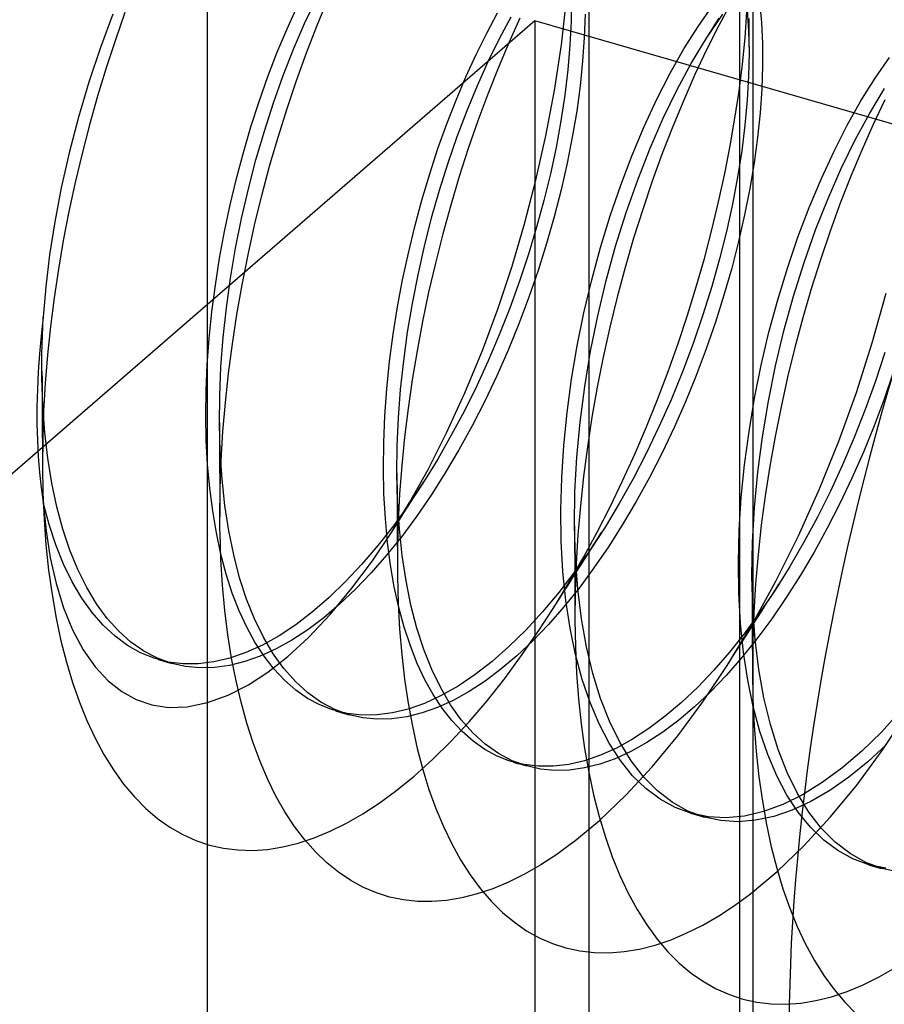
# Model space of a CAD drawing. Header units: millimetres. Extents: x -24 to 80, y -43 to 164.
# Tile 50 of 223: x 52.51 to 54.62, y -11.31 to -8.91. Entities that reach past the tile are written whole.
import ezdxf

# ---------------------------------------------------------------- set-up
doc = ezdxf.new("R2010")
doc.units = ezdxf.units.MM
doc.layers.add('MAIN-1', color=7, linetype='Continuous')
doc.layers.add('MAIN-2', color=7, linetype='Continuous')

msp = doc.modelspace()

# ---------------------------------------------------------------- linework, layer by layer
at = {"layer": 'MAIN-1'}
for p, q in [((53.8949, -30.0496), (53.8949, 114.1436)), ((52.5601, -9.7675), (52.5601, -9.765)), ((52.5602, -9.7701), (52.5601, -9.7675)), ((52.5602, -9.7726), (52.5602, -9.7701)), ((52.5602, -9.7752), (52.5602, -9.7726)), ((52.5602, -9.7777), (52.5602, -9.7752)), ((52.5603, -9.7802), (52.5602, -9.7777)), ((52.9942, -10.1256), (52.9942, -10.1191)), ((52.9943, -10.1321), (52.9942, -10.1256)), ((52.9943, -10.1386), (52.9943, -10.1321)), ((52.9944, -10.145), (52.9943, -10.1386)), ((52.9945, -10.1515), (52.9944, -10.145)), ((52.9947, -10.158), (52.9945, -10.1515)), ((54.2932, -10.4914), (54.2932, -10.4921)), ((54.2932, -10.4921), (54.2932, -10.4929)), ((54.2932, -10.4929), (54.2932, -10.4937)), ((54.2932, -10.4937), (54.2932, -10.4944)), ((54.2932, -10.4944), (54.2932, -10.4952)), ((54.2932, -10.4952), (54.2932, -10.496))]:
    msp.add_line(p, q, dxfattribs=at)
at = {"layer": 'MAIN-2'}
for p, q in [((54.2949, -29.7032), (54.2949, 114.49)), ((52.9639, -20.8319), (52.9639, -5.2435)), ((54.2629, -21.2069), (54.2629, -5.6185)), ((53.201, -8.9163), (53.2289, -8.8567)), ((53.2306, -8.9227), (53.2568, -8.8592)), ((53.8273, -8.9681), (53.8398, -8.8572)), ((53.852, -8.8539), (53.8513, -8.9106)), ((53.1581, -8.9288), (53.1833, -8.8732)), ((54.1607, -8.9233), (54.1959, -8.8731)), ((54.2416, -8.8646), (54.2111, -8.9214)), ((54.2806, -8.8829), (54.2839, -8.934)), ((54.3109, -8.8645), (54.3153, -8.9135)), ((52.7335, -8.8934), (52.7031, -8.9748)), ((52.7628, -8.8892), (52.7393, -8.9561)), ((53.6452, -8.9398), (53.6717, -8.8903)), ((53.6765, -8.9528), (53.7049, -8.8996)), ((53.726, -8.9029), (53.6989, -8.9629)), ((53.885, -8.8937), (53.8831, -8.95)), ((54.1814, -8.952), (54.2212, -8.8934)), ((54.202, -8.9195), (54.2124, -8.9033)), ((54.2752, -8.951), (54.2798, -8.8877)), ((54.2846, -8.9043), (54.2847, -8.9234)), ((53.7629, -8.9094), (51.0129, -11.2909)), ((53.1342, -8.9863), (53.1581, -8.9288)), ((53.1742, -8.9786), (53.201, -8.9163)), ((53.2054, -8.9879), (53.2306, -8.9227)), ((60.6911, -10.9094), (53.7629, -8.9094)), ((53.7629, -8.9094), (53.7629, -21.6399)), ((53.8513, -8.9106), (53.8483, -8.969)), ((54.1262, -8.9781), (54.1607, -8.9233)), ((54.2111, -8.9214), (54.1816, -8.9801)), ((54.1918, -8.9356), (54.202, -8.9195)), ((54.2847, -8.9234), (54.2848, -8.9426)), ((54.3153, -8.9135), (54.3177, -8.9651)), ((53.6194, -8.992), (53.6452, -8.9398)), ((53.649, -9.0088), (53.6765, -8.9528)), ((53.8831, -8.95), (53.8791, -9.0083)), ((54.1449, -9.0123), (54.1814, -8.952)), ((54.1813, -8.9519), (54.1918, -8.9356)), ((54.2687, -9.0155), (54.2752, -8.951)), ((54.2839, -8.934), (54.2851, -8.9876)), ((54.2848, -8.9426), (54.2849, -8.9616)), ((52.7031, -8.9748), (52.675, -9.0589)), ((52.7393, -8.9561), (52.717, -9.0242)), ((53.1489, -9.0432), (53.1742, -8.9786)), ((53.6989, -8.9629), (53.6728, -9.0247)), ((53.8104, -9.0793), (53.8273, -8.9681)), ((53.8483, -8.969), (53.8432, -9.029)), ((54.0926, -9.0372), (54.1262, -8.9781)), ((54.2849, -8.9616), (54.2851, -8.9809)), ((54.3177, -8.9651), (54.318, -9.0192)), ((53.1115, -9.0455), (53.1342, -8.9863)), ((53.1812, -9.0548), (53.2054, -8.9879)), ((53.5945, -9.0464), (53.6194, -8.992)), ((54.1816, -8.9801), (54.1531, -9.0406)), ((54.2851, -8.9876), (54.284, -9.0443)), ((54.5925, -9.0498), (54.6277, -8.9994)), ((52.717, -9.0242), (52.6959, -9.0932)), ((53.6225, -9.0674), (53.649, -9.0088)), ((53.6728, -9.0247), (53.6475, -9.0884)), ((53.8791, -9.0083), (53.8729, -9.0684)), ((54.1097, -9.0774), (54.1449, -9.0123)), ((54.2606, -9.0809), (54.2687, -9.0155)), ((54.318, -9.0192), (54.3161, -9.0756)), ((53.0901, -9.1061), (53.1115, -9.0455)), ((53.125, -9.1099), (53.1489, -9.0432)), ((53.5706, -9.1027), (53.5945, -9.0464)), ((53.8432, -9.029), (53.8358, -9.0906)), ((54.0603, -9.1003), (54.0926, -9.0372)), ((54.1531, -9.0406), (54.1256, -9.1029)), ((54.284, -9.0443), (54.2807, -9.1031)), ((54.5581, -9.1049), (54.5925, -9.0498)), ((52.675, -9.0589), (52.6493, -9.1448)), ((53.1581, -9.1232), (53.1812, -9.0548)), ((53.5972, -9.1284), (53.6225, -9.0674)), ((53.8729, -9.0684), (53.8646, -9.13)), ((54.3161, -9.0756), (54.312, -9.1339)), ((54.5793, -9.135), (54.6158, -9.0747)), ((52.6959, -9.0932), (52.6762, -9.1629)), ((53.6475, -9.0884), (53.6233, -9.1538)), ((53.7896, -9.1898), (53.8104, -9.0793)), ((53.8358, -9.0906), (53.8261, -9.1538)), ((54.0758, -9.1469), (54.1097, -9.0774)), ((54.2507, -9.1471), (54.2606, -9.0809)), ((53.07, -9.1678), (53.0901, -9.1061)), ((53.1028, -9.1784), (53.125, -9.1099)), ((53.1362, -9.193), (53.1581, -9.1232)), ((53.5479, -9.1609), (53.5706, -9.1027)), ((54.0293, -9.1671), (54.0603, -9.1003)), ((54.1256, -9.1029), (54.099, -9.167)), ((54.2807, -9.1031), (54.2751, -9.164)), ((54.5247, -9.1643), (54.5581, -9.1049)), ((54.6161, -9.1026), (54.5875, -9.1628)), ((52.6493, -9.1448), (52.6266, -9.2313)), ((53.5733, -9.1914), (53.5972, -9.1284)), ((53.8646, -9.13), (53.854, -9.193)), ((54.0437, -9.2204), (54.0758, -9.1469)), ((54.2392, -9.2143), (54.2507, -9.1471)), ((54.312, -9.1339), (54.3058, -9.194)), ((54.544, -9.2002), (54.5793, -9.135)), ((52.6762, -9.1629), (52.658, -9.2331)), ((53.0515, -9.2306), (53.07, -9.1678)), ((53.5263, -9.2211), (53.5479, -9.1609)), ((53.6233, -9.1538), (53.6, -9.2209)), ((53.8261, -9.1538), (53.8143, -9.2182)), ((53.9999, -9.2371), (54.0293, -9.1671)), ((54.099, -9.167), (54.0735, -9.2328)), ((54.2751, -9.164), (54.2672, -9.2268)), ((54.4923, -9.2276), (54.5247, -9.1643)), ((54.5875, -9.1628), (54.56, -9.2248)), ((53.0823, -9.2483), (53.1028, -9.1784)), ((53.1156, -9.264), (53.1362, -9.193)), ((53.5508, -9.2562), (53.5733, -9.1914)), ((53.7652, -9.2983), (53.7896, -9.1898)), ((53.854, -9.193), (53.8413, -9.257)), ((54.3058, -9.194), (54.2975, -9.2557)), ((53.8143, -9.2182), (53.8005, -9.2831)), ((54.2259, -9.2822), (54.2392, -9.2143)), ((54.51, -9.2697), (54.544, -9.2002)), ((52.6266, -9.2313), (52.6072, -9.3167)), ((52.658, -9.2331), (52.6412, -9.3036)), ((53.0345, -9.2941), (53.0515, -9.2306)), ((53.506, -9.2831), (53.5263, -9.2211)), ((53.6, -9.2209), (53.578, -9.2893)), ((53.9722, -9.31), (53.9999, -9.2371)), ((54.0135, -9.2972), (54.0437, -9.2204)), ((54.0735, -9.2328), (54.049, -9.3003)), ((54.2672, -9.2268), (54.257, -9.2912)), ((54.4614, -9.2945), (54.4923, -9.2276)), ((54.56, -9.2248), (54.5333, -9.2886)), ((53.0637, -9.3194), (53.0823, -9.2483)), ((53.0965, -9.3358), (53.1156, -9.264)), ((53.5299, -9.3227), (53.5508, -9.2562)), ((53.8413, -9.257), (53.8266, -9.3218)), ((54.2975, -9.2557), (54.287, -9.3187)), ((53.4871, -9.3466), (53.506, -9.2831)), ((53.578, -9.2893), (53.5573, -9.3588)), ((53.8005, -9.2831), (53.7847, -9.348)), ((54.2109, -9.3507), (54.2259, -9.2822)), ((54.257, -9.2912), (54.2445, -9.3568)), ((54.4778, -9.343), (54.51, -9.2697)), ((54.5333, -9.2886), (54.5076, -9.3546)), ((52.6412, -9.3036), (52.626, -9.3742)), ((53.0192, -9.3584), (53.0345, -9.2941)), ((53.7376, -9.4044), (53.7652, -9.2983)), ((53.9464, -9.3853), (53.9722, -9.31)), ((53.9854, -9.377), (54.0135, -9.2972)), ((54.049, -9.3003), (54.0256, -9.3693)), ((54.4319, -9.3645), (54.4614, -9.2945)), ((52.6072, -9.3167), (52.5913, -9.4001)), ((53.0471, -9.3914), (53.0637, -9.3194)), ((53.0789, -9.4081), (53.0965, -9.3358)), ((53.5106, -9.3904), (53.5299, -9.3227)), ((53.8266, -9.3218), (53.8098, -9.3872)), ((54.287, -9.3187), (54.2743, -9.3827)), ((53.0055, -9.4233), (53.0192, -9.3584)), ((53.4697, -9.4111), (53.4871, -9.3466)), ((53.5573, -9.3588), (53.5379, -9.4293)), ((53.7847, -9.348), (53.7669, -9.413)), ((54.1943, -9.4196), (54.2109, -9.3507)), ((54.2445, -9.3568), (54.23, -9.4231)), ((54.4474, -9.4196), (54.4778, -9.343)), ((54.5076, -9.3546), (54.4827, -9.4226)), ((52.626, -9.3742), (52.6123, -9.4449)), ((53.8098, -9.3872), (53.7911, -9.4528)), ((53.9227, -9.4626), (53.9464, -9.3853)), ((53.9596, -9.4591), (53.9854, -9.377)), ((54.0256, -9.3693), (54.0034, -9.4396)), ((54.2743, -9.3827), (54.2595, -9.4475)), ((54.4042, -9.4374), (54.4319, -9.3645)), ((52.5913, -9.4001), (52.5788, -9.4806)), ((53.0327, -9.464), (53.0471, -9.3914)), ((53.0629, -9.4806), (53.0789, -9.4081)), ((53.454, -9.476), (53.4697, -9.4111)), ((53.4932, -9.4592), (53.5106, -9.3904)), ((53.707, -9.5081), (53.7376, -9.4044)), ((52.9936, -9.4886), (53.0055, -9.4233)), ((53.5379, -9.4293), (53.5199, -9.5003)), ((53.7669, -9.413), (53.7471, -9.4785)), ((54.176, -9.4888), (54.1943, -9.4196)), ((54.23, -9.4231), (54.2133, -9.4899)), ((54.4192, -9.4992), (54.4474, -9.4196)), ((54.4827, -9.4226), (54.459, -9.4922)), ((52.6123, -9.4449), (52.6002, -9.5153)), ((53.4776, -9.5288), (53.4932, -9.4592)), ((53.7911, -9.4528), (53.7704, -9.5184)), ((53.9364, -9.5432), (53.9596, -9.4591)), ((54.0034, -9.4396), (53.9825, -9.5111)), ((54.2595, -9.4475), (54.2427, -9.5129)), ((54.3785, -9.5126), (54.4042, -9.4374)), ((52.5788, -9.4806), (52.5697, -9.5579)), ((53.0203, -9.5368), (53.0327, -9.464)), ((53.0485, -9.5531), (53.0629, -9.4806)), ((53.44, -9.5413), (53.454, -9.476)), ((53.7471, -9.4785), (53.7251, -9.5447)), ((53.9013, -9.5415), (53.9227, -9.4626)), ((52.9833, -9.554), (52.9936, -9.4886)), ((53.5199, -9.5003), (53.5034, -9.5716)), ((53.673, -9.6105), (53.707, -9.5081)), ((54.1562, -9.5582), (54.176, -9.4888)), ((54.2133, -9.4899), (54.1943, -9.5577)), ((54.3933, -9.5813), (54.4192, -9.4992)), ((54.459, -9.4922), (54.4367, -9.5628)), ((52.6002, -9.5153), (52.5898, -9.5854)), ((53.4639, -9.5988), (53.4776, -9.5288)), ((53.7704, -9.5184), (53.7479, -9.5837)), ((53.9825, -9.5111), (53.9631, -9.5835)), ((54.2427, -9.5129), (54.2239, -9.5786)), ((54.3549, -9.5899), (54.3785, -9.5126)), ((52.9749, -9.6194), (52.9833, -9.554)), ((53.0102, -9.6096), (53.0203, -9.5368)), ((53.0358, -9.6255), (53.0485, -9.5531)), ((53.4277, -9.6071), (53.44, -9.5413)), ((53.7251, -9.5447), (53.7012, -9.6106)), ((53.8823, -9.6216), (53.9013, -9.5415)), ((53.916, -9.6286), (53.9364, -9.5432)), ((52.5697, -9.5579), (52.5636, -9.6324)), ((53.5034, -9.5716), (53.4885, -9.643)), ((54.1348, -9.6274), (54.1562, -9.5582)), ((54.1943, -9.5577), (54.1727, -9.6267)), ((54.2239, -9.5786), (54.2031, -9.6442)), ((54.4367, -9.5628), (54.416, -9.6342)), ((54.5856, -9.695), (54.6199, -9.5735)), ((52.5898, -9.5854), (52.581, -9.6551)), ((53.4522, -9.669), (53.4639, -9.5988)), ((53.7479, -9.5837), (53.7235, -9.6485)), ((53.9631, -9.5835), (53.9452, -9.6565)), ((54.3337, -9.6688), (54.3549, -9.5899)), ((54.3701, -9.6653), (54.3933, -9.5813)), ((52.9683, -9.6841), (52.9749, -9.6194)), ((53.0024, -9.6819), (53.0102, -9.6096)), ((53.0247, -9.6976), (53.0358, -9.6255)), ((53.4171, -9.6735), (53.4277, -9.6071)), ((53.6346, -9.7134), (53.673, -9.6105)), ((53.7012, -9.6106), (53.6758, -9.6755)), ((53.8659, -9.7024), (53.8823, -9.6216)), ((54.1118, -9.6964), (54.1348, -9.6274)), ((54.1727, -9.6267), (54.1488, -9.6963)), ((52.5636, -9.6324), (52.5584, -9.6775)), ((52.5624, -9.6548), (52.5636, -9.6324)), ((53.4885, -9.643), (53.4751, -9.7142)), ((53.7235, -9.6485), (53.6973, -9.7126)), ((53.8985, -9.7149), (53.916, -9.6286)), ((54.2031, -9.6442), (54.1805, -9.7096)), ((54.416, -9.6342), (54.3967, -9.7062)), ((52.5615, -9.6771), (52.5624, -9.6548)), ((52.581, -9.6551), (52.5738, -9.7243)), ((53.4083, -9.7402), (53.4171, -9.6735)), ((53.4426, -9.7391), (53.4522, -9.669)), ((53.6758, -9.6755), (53.649, -9.7385)), ((53.9452, -9.6565), (53.929, -9.7298)), ((54.3149, -9.7489), (54.3337, -9.6688)), ((54.3497, -9.7508), (54.3701, -9.6653)), ((52.5584, -9.6775), (52.5542, -9.7219)), ((52.5603, -9.7213), (52.5608, -9.6993)), ((52.5608, -9.6993), (52.5615, -9.6771)), ((52.9635, -9.748), (52.9683, -9.6841)), ((52.9969, -9.7535), (53.0024, -9.6819)), ((53.0153, -9.7693), (53.0247, -9.6976)), ((54.0875, -9.7649), (54.1118, -9.6964)), ((54.1488, -9.6963), (54.1227, -9.7656)), ((54.5468, -9.8158), (54.5856, -9.695)), ((52.5542, -9.7219), (52.5511, -9.7655)), ((52.5601, -9.7432), (52.5603, -9.7213)), ((52.5738, -9.7243), (52.5683, -9.793)), ((53.4751, -9.7142), (53.4633, -9.785)), ((53.5921, -9.8164), (53.6346, -9.7134)), ((53.6973, -9.7126), (53.6696, -9.7755)), ((53.8523, -9.7835), (53.8659, -9.7024)), ((53.8841, -9.8016), (53.8985, -9.7149)), ((54.1805, -9.7096), (54.1562, -9.7744)), ((54.3967, -9.7062), (54.3791, -9.7784)), ((54.6163, -9.7184), (54.5933, -9.7884)), ((52.5601, -9.765), (52.5601, -9.7432)), ((52.9607, -9.8109), (52.9635, -9.748)), ((53.4013, -9.8068), (53.4083, -9.7402)), ((53.4351, -9.8088), (53.4426, -9.7391)), ((53.649, -9.7385), (53.6207, -9.8001)), ((53.929, -9.7298), (53.9145, -9.8031)), ((52.5511, -9.7655), (52.549, -9.8085)), ((52.5602, -9.765), (52.5604, -9.7841)), ((52.9938, -9.824), (52.9969, -9.7535)), ((53.0076, -9.8406), (53.0153, -9.7693)), ((54.0617, -9.8329), (54.0875, -9.7649)), ((54.1227, -9.7656), (54.0948, -9.8337)), ((54.2986, -9.8298), (54.3149, -9.7489)), ((54.3322, -9.8372), (54.3497, -9.7508)), ((54.6369, -9.7669), (54.6143, -9.8323)), ((52.5626, -9.8478), (52.5603, -9.7802)), ((52.5604, -9.7841), (52.5605, -9.8034)), ((52.5683, -9.793), (52.5643, -9.8611)), ((53.4633, -9.785), (53.4532, -9.8553)), ((53.6696, -9.7755), (53.6402, -9.8372)), ((53.8414, -9.8645), (53.8523, -9.7835)), ((54.1562, -9.7744), (54.13, -9.8384)), ((54.3791, -9.7784), (54.3631, -9.8508)), ((54.5933, -9.7884), (54.5684, -9.8576)), ((52.549, -9.8085), (52.548, -9.8508)), ((52.5605, -9.8034), (52.5606, -9.8224)), ((52.9599, -9.8725), (52.9607, -9.8109)), ((53.3965, -9.8727), (53.4013, -9.8068)), ((53.4299, -9.8778), (53.4351, -9.8088)), ((53.5473, -9.9145), (53.5921, -9.8164)), ((53.6207, -9.8001), (53.5906, -9.8606)), ((53.873, -9.888), (53.8841, -9.8016)), ((53.9145, -9.8031), (53.9017, -9.8762)), ((54.5038, -9.9345), (54.5468, -9.8158)), ((52.5606, -9.8224), (52.5607, -9.8415)), ((52.5607, -9.8415), (52.5608, -9.8605)), ((52.9931, -9.8932), (52.9938, -9.824)), ((53.0016, -9.9114), (53.0076, -9.8406)), ((53.6402, -9.8372), (53.6095, -9.8974)), ((54.0346, -9.9), (54.0617, -9.8329)), ((54.0948, -9.8337), (54.0654, -9.9)), ((54.13, -9.8384), (54.1022, -9.9014)), ((54.285, -9.911), (54.2986, -9.8298)), ((54.3176, -9.924), (54.3322, -9.8372)), ((54.6143, -9.8323), (54.59, -9.8973)), ((52.548, -9.8508), (52.548, -9.8923)), ((52.5608, -9.8605), (52.5609, -9.8796)), ((52.5643, -9.8611), (52.562, -9.9283)), ((52.5674, -9.9132), (52.5626, -9.8478)), ((53.4532, -9.8553), (53.4447, -9.9249)), ((53.5906, -9.8606), (53.5588, -9.9203)), ((53.8334, -9.9449), (53.8414, -9.8645)), ((54.3631, -9.8508), (54.3486, -9.9232)), ((54.5684, -9.8576), (54.5418, -9.9255)), ((52.548, -9.8923), (52.549, -9.9329)), ((52.5609, -9.8796), (52.561, -9.8989)), ((52.9611, -9.9329), (52.9599, -9.8725)), ((52.9931, -9.8902), (52.9932, -9.9092)), ((53.3938, -9.9376), (53.3965, -9.8727)), ((53.4269, -9.9458), (53.4299, -9.8778)), ((53.865, -9.9737), (53.873, -9.888)), ((53.9017, -9.8762), (53.8906, -9.9487)), ((52.561, -9.8989), (52.5611, -9.9182)), ((52.5748, -9.9764), (52.5674, -9.9132)), ((52.995, -9.9606), (52.9931, -9.8932)), ((52.9932, -9.9092), (52.9933, -9.9284)), ((52.9973, -9.9815), (53.0016, -9.9114)), ((53.5021, -10.0039), (53.5473, -9.9145)), ((53.6095, -9.8974), (53.5774, -9.9558)), ((54.0063, -9.9662), (54.0346, -9.9)), ((54.0654, -9.9), (54.0344, -9.9644)), ((54.1022, -9.9014), (54.0729, -9.9631)), ((54.2742, -9.992), (54.285, -9.911)), ((54.59, -9.8973), (54.5639, -9.9615)), ((52.549, -9.9329), (52.5511, -9.9723)), ((52.5611, -9.9182), (52.5612, -9.9373)), ((52.5612, -9.9373), (52.5613, -9.9564)), ((52.562, -9.9283), (52.5614, -9.9947)), ((52.9643, -9.9918), (52.9611, -9.9329)), ((52.9933, -9.9284), (52.9934, -9.9473)), ((53.3931, -10.0012), (53.3938, -9.9376)), ((53.4447, -9.9249), (53.4378, -9.9941)), ((53.5588, -9.9203), (53.5256, -9.9784)), ((54.3063, -10.0105), (54.3176, -9.924)), ((54.3486, -9.9232), (54.3358, -9.9956)), ((54.4567, -10.0511), (54.5038, -9.9345)), ((54.5418, -9.9255), (54.5134, -9.992)), ((52.5613, -9.9564), (52.5613, -9.9757)), ((52.9934, -9.9473), (52.9935, -9.9664)), ((52.9995, -10.0272), (52.995, -9.9606)), ((53.4262, -10.0125), (53.4269, -9.9458)), ((53.5774, -9.9558), (53.5441, -10.0122)), ((53.8283, -10.0244), (53.8334, -9.9449)), ((53.8906, -9.9487), (53.8812, -10.0207)), ((54.0729, -9.9631), (54.0421, -10.0232)), ((54.5639, -9.9615), (54.5361, -10.0246)), ((52.5511, -9.9723), (52.5542, -10.0107)), ((52.5613, -9.9757), (52.5614, -9.995)), ((52.5846, -10.0369), (52.5748, -9.9764)), ((52.9935, -9.9664), (52.9936, -9.9853)), ((52.9936, -9.9853), (52.9937, -10.0043)), ((52.9949, -10.0508), (52.9973, -9.9815)), ((53.5256, -9.9784), (53.4912, -10.0343)), ((53.8605, -10.0581), (53.865, -9.9737)), ((53.9767, -10.0311), (54.0063, -9.9662)), ((54.0344, -9.9644), (54.0021, -10.0266)), ((52.5542, -10.0107), (52.5584, -10.048)), ((52.5614, -9.9947), (52.5625, -10.0604)), ((52.9695, -10.0492), (52.9643, -9.9918)), ((52.9937, -10.0043), (52.9938, -10.0235)), ((53.3945, -10.0633), (53.3931, -10.0012)), ((53.4378, -9.9941), (53.4327, -10.0628)), ((53.4572, -10.0845), (53.5021, -10.0039)), ((53.5441, -10.0122), (53.5097, -10.0664)), ((54.2661, -10.0724), (54.2742, -9.992)), ((54.2981, -10.0963), (54.3063, -10.0105)), ((54.3358, -9.9956), (54.3246, -10.0677)), ((54.5134, -9.992), (54.4834, -10.0568)), ((52.9938, -10.0235), (52.9939, -10.0428)), ((53.0065, -10.0915), (52.9995, -10.0272)), ((53.4261, -10.0125), (53.4263, -10.0314)), ((53.4279, -10.0815), (53.4262, -10.0125)), ((53.4263, -10.0314), (53.4264, -10.0505)), ((53.4912, -10.0343), (53.4548, -10.089)), ((53.4814, -10.0495), (53.4916, -10.0337)), ((53.8262, -10.1023), (53.8283, -10.0244)), ((53.8812, -10.0207), (53.8736, -10.0922)), ((53.9462, -10.0946), (53.9767, -10.0311)), ((54.0021, -10.0266), (53.9686, -10.0865)), ((54.0421, -10.0232), (54.0099, -10.0816)), ((54.5361, -10.0246), (54.5068, -10.0864)), ((52.5584, -10.048), (52.5636, -10.0843)), ((52.5625, -10.0604), (52.5654, -10.1248)), ((52.5969, -10.0946), (52.5846, -10.0369)), ((52.9767, -10.1049), (52.9695, -10.0492)), ((52.9939, -10.0428), (52.994, -10.0617)), ((52.9942, -10.1191), (52.9949, -10.0508)), ((53.4264, -10.0505), (53.4265, -10.0693)), ((53.4712, -10.0655), (53.4814, -10.0495)), ((53.8593, -10.1407), (53.8605, -10.0581)), ((54.4054, -10.1653), (54.4567, -10.0511)), ((54.4834, -10.0568), (54.4519, -10.12)), ((52.5636, -10.0843), (52.5703, -10.1534)), ((52.5778, -10.1375), (52.5636, -10.0843)), ((52.994, -10.0617), (52.994, -10.0807)), ((52.994, -10.0807), (52.9941, -10.0998)), ((53.3979, -10.1235), (53.3945, -10.0633)), ((53.4265, -10.0693), (53.4266, -10.0883)), ((53.4322, -10.1485), (53.4279, -10.0815)), ((53.4327, -10.0628), (53.4293, -10.131)), ((53.4505, -10.098), (53.4609, -10.0817)), ((53.4609, -10.0817), (53.4712, -10.0655)), ((53.5097, -10.0664), (53.4742, -10.118)), ((54.0099, -10.0816), (53.9766, -10.138)), ((54.2611, -10.1517), (54.2661, -10.0724)), ((54.3246, -10.0677), (54.315, -10.1396)), ((52.6115, -10.1491), (52.5969, -10.0946)), ((52.9857, -10.1585), (52.9767, -10.1049)), ((52.9941, -10.0998), (52.9942, -10.1191)), ((53.016, -10.1531), (53.0065, -10.0915)), ((53.4129, -10.1576), (53.4572, -10.0845)), ((53.4548, -10.089), (53.4176, -10.1407)), ((53.4266, -10.0883), (53.4267, -10.1074)), ((53.4267, -10.1074), (53.4268, -10.1266)), ((53.4416, -10.112), (53.4505, -10.098)), ((53.8271, -10.1784), (53.8262, -10.1023)), ((53.8736, -10.0922), (53.8677, -10.163)), ((53.9147, -10.1564), (53.9462, -10.0946)), ((53.9686, -10.0865), (53.9339, -10.144)), ((54.2934, -10.1808), (54.2981, -10.0963)), ((54.5068, -10.0864), (54.476, -10.1466)), ((52.5654, -10.1248), (52.57, -10.1878)), ((53.4033, -10.1814), (53.3979, -10.1235)), ((53.4235, -10.1404), (53.4326, -10.1262)), ((53.4268, -10.1266), (53.4269, -10.1454)), ((53.4293, -10.131), (53.4275, -10.1983)), ((53.4326, -10.1262), (53.4416, -10.112)), ((53.4742, -10.118), (53.4379, -10.1669)), ((54.4519, -10.12), (54.4189, -10.1812)), ((52.5703, -10.1534), (52.5806, -10.2193)), ((52.5943, -10.1877), (52.5778, -10.1375)), ((52.6286, -10.2003), (52.6115, -10.1491)), ((53.028, -10.2119), (53.016, -10.1531)), ((53.4176, -10.1407), (53.3794, -10.1894)), ((53.4144, -10.1548), (53.4235, -10.1404)), ((53.4269, -10.1454), (53.427, -10.1643)), ((53.439, -10.2132), (53.4322, -10.1485)), ((53.8592, -10.1408), (53.8593, -10.1598)), ((53.8615, -10.2193), (53.8593, -10.1407)), ((53.8823, -10.2163), (53.9147, -10.1564)), ((53.9339, -10.144), (53.8982, -10.1989)), ((53.9766, -10.138), (53.9421, -10.1921)), ((54.259, -10.2295), (54.2611, -10.1517)), ((54.315, -10.1396), (54.3071, -10.2111)), ((54.476, -10.1466), (54.4439, -10.2051)), ((52.9967, -10.21), (52.9857, -10.1585)), ((52.9969, -10.2227), (52.9947, -10.158)), ((53.3668, -10.2261), (53.4129, -10.1576)), ((53.4379, -10.1669), (53.4008, -10.213)), ((53.427, -10.1643), (53.4271, -10.1833)), ((53.831, -10.2521), (53.8271, -10.1784)), ((53.8593, -10.1598), (53.8595, -10.1791)), ((53.8595, -10.1791), (53.8596, -10.1979)), ((53.8677, -10.163), (53.8635, -10.2331)), ((53.9052, -10.1891), (53.9154, -10.1732)), ((53.9154, -10.1732), (53.9254, -10.1574)), ((54.3505, -10.2757), (54.4054, -10.1653)), ((52.57, -10.1878), (52.5765, -10.2492)), ((52.6132, -10.2345), (52.5943, -10.1877)), ((52.648, -10.2479), (52.6286, -10.2003)), ((53.3794, -10.1894), (53.3405, -10.2349)), ((53.4106, -10.2368), (53.4033, -10.1814)), ((53.4271, -10.1833), (53.4272, -10.2024)), ((53.4272, -10.2024), (53.4272, -10.2217)), ((53.4275, -10.1983), (53.4275, -10.2646)), ((53.8596, -10.1979), (53.8597, -10.217)), ((53.8982, -10.1989), (53.8603, -10.2525)), ((53.895, -10.2051), (53.9052, -10.1891)), ((53.9421, -10.1921), (53.9067, -10.2438)), ((54.2922, -10.2634), (54.2934, -10.1808)), ((54.4189, -10.1812), (54.3844, -10.2405)), ((52.5806, -10.2193), (52.5946, -10.2819)), ((53.0097, -10.2588), (52.9967, -10.21)), ((53.0008, -10.2858), (52.9969, -10.2227)), ((53.0425, -10.2675), (53.028, -10.2119)), ((53.3164, -10.2935), (53.3668, -10.2261)), ((53.4008, -10.213), (53.3631, -10.256)), ((53.4272, -10.2217), (53.4273, -10.241)), ((53.4484, -10.2753), (53.439, -10.2132)), ((53.849, -10.2744), (53.8823, -10.2163)), ((53.8597, -10.217), (53.8598, -10.2362)), ((53.8671, -10.2951), (53.8615, -10.2193)), ((53.8745, -10.2372), (53.8846, -10.2213)), ((53.8846, -10.2213), (53.895, -10.2051)), ((54.3071, -10.2111), (54.3009, -10.2822)), ((54.4439, -10.2051), (54.4105, -10.2615)), ((52.5765, -10.2492), (52.5849, -10.3088)), ((52.6343, -10.2778), (52.6132, -10.2345)), ((52.6696, -10.2916), (52.648, -10.2479)), ((53.3405, -10.2349), (53.3008, -10.2772)), ((53.4197, -10.2896), (53.4106, -10.2368)), ((53.8381, -10.323), (53.831, -10.2521)), ((53.8598, -10.2362), (53.8599, -10.2556)), ((53.8635, -10.2331), (53.861, -10.3023)), ((53.8643, -10.2532), (53.8745, -10.2372)), ((53.9067, -10.2438), (53.8703, -10.2927)), ((54.2601, -10.3054), (54.259, -10.2295)), ((54.3844, -10.2405), (54.3485, -10.2977)), ((53.0245, -10.305), (53.0097, -10.2588)), ((53.0594, -10.3196), (53.0425, -10.2675)), ((53.3631, -10.256), (53.3249, -10.2958)), ((53.4275, -10.2646), (53.4292, -10.3295)), ((53.4604, -10.3345), (53.4484, -10.2753)), ((53.8148, -10.3309), (53.849, -10.2744)), ((53.8603, -10.2525), (53.8213, -10.3033)), ((53.8437, -10.2856), (53.854, -10.2694)), ((53.854, -10.2694), (53.8643, -10.2532)), ((53.8599, -10.2556), (53.86, -10.2746)), ((53.86, -10.2746), (53.86, -10.2937)), ((54.2921, -10.2634), (54.2922, -10.2824)), ((54.2944, -10.3422), (54.2922, -10.2634)), ((54.2925, -10.3814), (54.3505, -10.2757)), ((54.4105, -10.2615), (54.376, -10.3157)), ((52.5946, -10.2819), (52.6127, -10.3407)), ((52.6575, -10.3172), (52.6343, -10.2778)), ((52.6935, -10.3313), (52.6696, -10.2916)), ((53.0065, -10.3472), (53.0008, -10.2858)), ((53.3008, -10.2772), (53.2605, -10.3161)), ((53.2632, -10.3574), (53.3164, -10.2935)), ((53.3249, -10.2958), (53.2863, -10.3323)), ((53.4308, -10.34), (53.4197, -10.2896)), ((53.8703, -10.2927), (53.8332, -10.3387)), ((53.8335, -10.3016), (53.8437, -10.2856)), ((53.86, -10.2937), (53.8601, -10.3127)), ((53.8761, -10.3676), (53.8671, -10.2951)), ((54.2922, -10.2824), (54.2923, -10.3015)), ((54.3009, -10.2822), (54.2965, -10.3527)), ((54.3485, -10.2977), (54.3125, -10.3509)), ((54.3372, -10.3155), (54.3476, -10.2993)), ((54.3476, -10.2993), (54.3579, -10.2832)), ((52.5849, -10.3088), (52.5949, -10.3663)), ((52.6827, -10.3525), (52.6575, -10.3172)), ((53.0412, -10.3481), (53.0245, -10.305)), ((53.0788, -10.3681), (53.0594, -10.3196)), ((53.2605, -10.3161), (53.2199, -10.3512)), ((53.8213, -10.3033), (53.7813, -10.3511)), ((53.813, -10.3339), (53.8233, -10.3177)), ((53.8233, -10.3177), (53.8335, -10.3016)), ((53.8484, -10.3908), (53.8381, -10.323)), ((53.8601, -10.3127), (53.8602, -10.3319)), ((53.861, -10.3023), (53.8603, -10.3704)), ((54.2643, -10.3789), (54.2601, -10.3054)), ((54.2923, -10.3015), (54.2924, -10.3204)), ((54.2924, -10.3204), (54.2925, -10.3395)), ((54.327, -10.3315), (54.3372, -10.3155)), ((54.376, -10.3157), (54.3405, -10.3675)), ((52.6127, -10.3407), (52.635, -10.3951)), ((52.7195, -10.3667), (52.6935, -10.3313)), ((53.0139, -10.4065), (53.0065, -10.3472)), ((53.0596, -10.3881), (53.0412, -10.3481)), ((53.2863, -10.3323), (53.2475, -10.3652)), ((53.4292, -10.3295), (53.4327, -10.3929)), ((53.4439, -10.388), (53.4308, -10.34)), ((53.4749, -10.3904), (53.4604, -10.3345)), ((53.774, -10.3943), (53.8148, -10.3309)), ((53.8332, -10.3387), (53.7955, -10.3817)), ((53.8026, -10.3502), (53.813, -10.3339)), ((53.8602, -10.3319), (53.8603, -10.3511)), ((54.2925, -10.3395), (54.2926, -10.3583)), ((54.3001, -10.4182), (54.2944, -10.3422)), ((54.3065, -10.3637), (54.3167, -10.3477)), ((54.3167, -10.3477), (54.327, -10.3315)), ((52.5949, -10.3663), (52.6066, -10.4213)), ((52.7098, -10.3836), (52.6827, -10.3525)), ((52.7475, -10.3979), (52.7195, -10.3667)), ((53.1006, -10.4126), (53.0788, -10.3681)), ((53.2199, -10.3512), (53.1792, -10.3823)), ((53.2475, -10.3652), (53.2087, -10.3944)), ((53.2107, -10.4132), (53.2632, -10.3574)), ((53.7813, -10.3511), (53.7406, -10.3953)), ((53.8603, -10.3511), (53.8603, -10.3705)), ((53.8603, -10.3704), (53.8614, -10.4358)), ((53.8885, -10.4365), (53.8761, -10.3676)), ((54.3125, -10.3509), (54.2755, -10.4014)), ((54.2926, -10.3583), (54.2927, -10.3773)), ((54.2965, -10.3527), (54.2939, -10.4225)), ((54.2963, -10.3798), (54.3065, -10.3637)), ((54.3405, -10.3675), (54.3041, -10.4166)), ((52.635, -10.3951), (52.6611, -10.4438)), ((52.7386, -10.4104), (52.7098, -10.3836)), ((53.0798, -10.425), (53.0596, -10.3881)), ((53.1792, -10.3823), (53.1385, -10.4092)), ((53.2087, -10.3944), (53.1699, -10.4198)), ((53.4327, -10.3929), (53.4379, -10.4547)), ((53.459, -10.4337), (53.4439, -10.388)), ((53.4919, -10.4428), (53.4749, -10.3904)), ((53.7406, -10.3953), (53.6995, -10.4357)), ((53.732, -10.4552), (53.774, -10.3943)), ((53.7955, -10.3817), (53.7573, -10.4214)), ((53.8617, -10.4551), (53.8484, -10.3908)), ((54.2316, -10.4817), (54.2925, -10.3814)), ((54.2715, -10.4497), (54.2643, -10.3789)), ((54.2756, -10.4123), (54.286, -10.396)), ((54.286, -10.396), (54.2963, -10.3798)), ((54.2927, -10.3773), (54.2928, -10.3963)), ((54.2928, -10.3963), (54.2929, -10.4156)), ((52.7689, -10.4328), (52.7386, -10.4104)), ((52.7774, -10.4246), (52.7475, -10.3979)), ((53.023, -10.4637), (53.0139, -10.4065)), ((53.1385, -10.4092), (53.098, -10.4318)), ((53.1245, -10.4531), (53.1006, -10.4126)), ((53.1699, -10.4198), (53.1312, -10.4413)), ((53.1602, -10.4595), (53.2107, -10.4132)), ((54.2755, -10.4014), (54.2376, -10.4489)), ((54.2655, -10.4282), (54.2756, -10.4123)), ((54.3041, -10.4166), (54.267, -10.4629)), ((54.2929, -10.4156), (54.293, -10.4343)), ((54.3091, -10.4911), (54.3001, -10.4182)), ((52.6066, -10.4213), (52.62, -10.4736)), ((52.6611, -10.4438), (52.6902, -10.4853)), ((52.8007, -10.4508), (52.7689, -10.4328)), ((52.809, -10.4468), (52.7774, -10.4246)), ((53.098, -10.4318), (53.0579, -10.45)), ((53.1019, -10.4588), (53.0798, -10.425)), ((53.1312, -10.4413), (53.0929, -10.4587)), ((53.4759, -10.4766), (53.459, -10.4337)), ((53.5113, -10.4916), (53.4919, -10.4428)), ((53.6995, -10.4357), (53.6582, -10.4719)), ((53.7573, -10.4214), (53.7187, -10.4578)), ((53.8614, -10.4358), (53.8643, -10.5)), ((53.9042, -10.5014), (53.8885, -10.4365)), ((54.2448, -10.4607), (54.2553, -10.4442)), ((54.2553, -10.4442), (54.2655, -10.4282)), ((54.293, -10.4343), (54.2931, -10.4532)), ((54.2939, -10.4225), (54.2932, -10.4914)), ((52.8338, -10.4642), (52.8007, -10.4508)), ((52.8423, -10.4642), (52.809, -10.4468)), ((52.8684, -10.4732), (52.8338, -10.4642)), ((52.8771, -10.4769), (52.8423, -10.4642)), ((52.844, -10.4674), (52.8468, -10.4682)), ((52.8468, -10.4682), (52.8495, -10.469)), ((53.0183, -10.4636), (52.9794, -10.4728)), ((53.0579, -10.45), (53.0183, -10.4636)), ((53.0336, -10.5187), (53.023, -10.4637)), ((53.0929, -10.4587), (53.0551, -10.4721)), ((53.1259, -10.4898), (53.1019, -10.4588)), ((53.1116, -10.4978), (53.1602, -10.4595)), ((53.1506, -10.4893), (53.1245, -10.4531)), ((53.4379, -10.4547), (53.4448, -10.515)), ((53.7187, -10.4578), (53.6799, -10.4906)), ((53.6892, -10.5133), (53.732, -10.4552)), ((53.8779, -10.5156), (53.8617, -10.4551)), ((54.2376, -10.4489), (54.199, -10.4933)), ((54.267, -10.4629), (54.2293, -10.506)), ((54.2348, -10.4765), (54.2448, -10.4607)), ((54.2818, -10.5175), (54.2715, -10.4497)), ((54.2931, -10.4532), (54.2931, -10.4722)), ((52.62, -10.4736), (52.635, -10.5234)), ((52.6902, -10.4853), (52.7217, -10.519)), ((52.8495, -10.469), (52.8523, -10.4698)), ((52.8523, -10.4698), (52.855, -10.4706)), ((52.855, -10.4706), (52.8578, -10.4714)), ((52.8578, -10.4714), (52.8605, -10.4722)), ((52.8605, -10.4722), (52.8633, -10.473)), ((52.8633, -10.473), (52.866, -10.4738)), ((52.866, -10.4738), (52.8688, -10.4745)), ((52.9043, -10.4776), (52.8684, -10.4732)), ((52.8688, -10.4745), (52.8716, -10.4753)), ((52.8716, -10.4753), (52.8743, -10.4761)), ((52.8743, -10.4761), (52.8771, -10.4769)), ((52.9108, -10.4844), (52.8771, -10.4769)), ((52.9414, -10.4775), (52.9043, -10.4776)), ((52.9455, -10.4875), (52.9108, -10.4844)), ((52.9794, -10.4728), (52.9414, -10.4775)), ((52.9812, -10.4865), (52.9455, -10.4875)), ((53.0178, -10.4814), (52.9812, -10.4865)), ((53.0551, -10.4721), (53.0178, -10.4814)), ((53.1518, -10.5175), (53.1259, -10.4898)), ((53.1788, -10.5211), (53.1506, -10.4893)), ((53.4944, -10.5163), (53.4759, -10.4766)), ((53.533, -10.5364), (53.5113, -10.4916)), ((53.6582, -10.4719), (53.6168, -10.504)), ((53.6799, -10.4906), (53.641, -10.5198)), ((54.1722, -10.5704), (54.2316, -10.4817)), ((54.2931, -10.4722), (54.2932, -10.4913)), ((54.3214, -10.5604), (54.3091, -10.4911)), ((53.0637, -10.5291), (53.1116, -10.4978)), ((53.4448, -10.515), (53.4535, -10.5734)), ((53.5145, -10.5527), (53.4944, -10.5163)), ((53.6168, -10.504), (53.5752, -10.5318)), ((53.6459, -10.568), (53.6892, -10.5133)), ((53.8643, -10.5), (53.869, -10.5627)), ((53.8971, -10.572), (53.8779, -10.5156)), ((53.9231, -10.562), (53.9042, -10.5014)), ((54.199, -10.4933), (54.1599, -10.5343)), ((54.2293, -10.506), (54.191, -10.5458)), ((54.2932, -10.496), (54.2945, -10.5627)), ((52.635, -10.5234), (52.6516, -10.5708)), ((52.7217, -10.519), (52.755, -10.5452)), ((53.0146, -10.5539), (53.0637, -10.5291)), ((53.0459, -10.5715), (53.0336, -10.5187)), ((53.1792, -10.5416), (53.1518, -10.5175)), ((53.2088, -10.5484), (53.1788, -10.5211)), ((53.557, -10.5772), (53.533, -10.5364)), ((53.5752, -10.5318), (53.5339, -10.5552)), ((53.641, -10.5198), (53.6022, -10.5452)), ((54.1599, -10.5343), (54.1203, -10.5718)), ((54.2951, -10.5818), (54.2818, -10.5175)), ((52.755, -10.5452), (52.7903, -10.5645)), ((52.7903, -10.5645), (52.8281, -10.5773)), ((52.9638, -10.5721), (53.0146, -10.5539)), ((53.208, -10.5618), (53.1792, -10.5416)), ((53.2381, -10.5779), (53.208, -10.5618)), ((53.2407, -10.5711), (53.2088, -10.5484)), ((53.5339, -10.5552), (53.4933, -10.574)), ((53.5363, -10.5859), (53.5145, -10.5527)), ((53.6022, -10.5452), (53.5636, -10.5667)), ((53.869, -10.5627), (53.8756, -10.6241)), ((53.945, -10.6178), (53.9231, -10.562)), ((54.191, -10.5458), (54.1524, -10.5822)), ((54.2945, -10.5627), (54.2977, -10.628)), ((54.337, -10.6258), (54.3214, -10.5604)), ((52.6516, -10.5708), (52.6699, -10.616)), ((52.8281, -10.5773), (52.8693, -10.5837)), ((52.8693, -10.5837), (52.9145, -10.5823)), ((52.9145, -10.5823), (52.9638, -10.5721)), ((53.0598, -10.622), (53.0459, -10.5715)), ((53.2692, -10.59), (53.2381, -10.5779)), ((53.2743, -10.5888), (53.2407, -10.5711)), ((53.4538, -10.588), (53.4153, -10.5974)), ((53.4535, -10.5734), (53.4638, -10.6298)), ((53.4933, -10.574), (53.4538, -10.588)), ((53.5252, -10.5841), (53.4874, -10.5974)), ((53.5636, -10.5667), (53.5252, -10.5841)), ((53.5598, -10.616), (53.5363, -10.5859)), ((53.5832, -10.6138), (53.557, -10.5772)), ((53.602, -10.6193), (53.6459, -10.568)), ((53.9191, -10.624), (53.8971, -10.572)), ((54.1203, -10.5718), (54.0805, -10.6055)), ((54.111, -10.6531), (54.1722, -10.5704)), ((54.1524, -10.5822), (54.1136, -10.6151)), ((54.3114, -10.6423), (54.2951, -10.5818)), ((53.3045, -10.5987), (53.2692, -10.59)), ((53.3095, -10.6017), (53.2743, -10.5888)), ((53.2763, -10.5921), (53.2791, -10.5929)), ((53.2791, -10.5929), (53.2818, -10.5937)), ((53.2818, -10.5937), (53.2846, -10.5945)), ((53.2846, -10.5945), (53.2874, -10.5953)), ((53.2874, -10.5953), (53.2901, -10.5961)), ((53.2901, -10.5961), (53.2929, -10.5969)), ((53.2929, -10.5969), (53.2956, -10.5977)), ((53.2956, -10.5977), (53.2984, -10.5985)), ((53.2984, -10.5985), (53.3012, -10.5993)), ((53.3012, -10.5993), (53.3039, -10.6001)), ((53.3039, -10.6001), (53.3067, -10.6009)), ((53.3407, -10.6027), (53.3045, -10.5987)), ((53.3067, -10.6009), (53.3094, -10.6017)), ((53.3431, -10.6091), (53.3095, -10.6017)), ((53.3777, -10.6022), (53.3407, -10.6027)), ((53.3779, -10.6124), (53.3431, -10.6091)), ((53.4153, -10.5974), (53.3777, -10.6022)), ((53.4136, -10.6116), (53.3779, -10.6124)), ((53.4501, -10.6065), (53.4136, -10.6116)), ((53.4874, -10.5974), (53.4501, -10.6065)), ((54.0805, -10.6055), (54.0406, -10.6354)), ((54.6549, -10.5923), (54.6078, -10.644)), ((54.6098, -10.6887), (54.6699, -10.598)), ((52.6699, -10.616), (52.6898, -10.6587)), ((53.0752, -10.6701), (53.0598, -10.622)), ((53.4638, -10.6298), (53.4757, -10.6837)), ((53.5576, -10.667), (53.602, -10.6193)), ((53.5852, -10.643), (53.5598, -10.616)), ((53.6114, -10.6459), (53.5832, -10.6138)), ((53.8756, -10.6241), (53.884, -10.6838)), ((53.9437, -10.6713), (53.9191, -10.624)), ((53.97, -10.6687), (53.945, -10.6178)), ((54.0406, -10.6354), (54.0009, -10.6613)), ((54.1136, -10.6151), (54.0746, -10.6443)), ((54.2977, -10.628), (54.3026, -10.6915)), ((54.3558, -10.6868), (54.337, -10.6258)), ((52.6898, -10.6587), (52.7114, -10.6989)), ((53.6122, -10.6666), (53.5852, -10.643)), ((53.6415, -10.6733), (53.6114, -10.6459)), ((54.0746, -10.6443), (54.0358, -10.6698)), ((54.0484, -10.729), (54.111, -10.6531)), ((54.3305, -10.6987), (54.3114, -10.6423)), ((54.6078, -10.644), (54.5599, -10.6906)), ((53.0922, -10.716), (53.0752, -10.6701)), ((53.4757, -10.6837), (53.4891, -10.735)), ((53.5129, -10.7112), (53.5576, -10.667)), ((53.6406, -10.6865), (53.6122, -10.6666)), ((53.6736, -10.696), (53.6415, -10.6733)), ((53.884, -10.6838), (53.8941, -10.7415)), ((53.9615, -10.6831), (53.9225, -10.7006)), ((53.9711, -10.7136), (53.9437, -10.6713)), ((54.0009, -10.6613), (53.9615, -10.6831)), ((53.9979, -10.7142), (53.97, -10.6687)), ((54.0358, -10.6698), (53.9971, -10.6913)), ((54.6206, -10.674), (54.5746, -10.7165)), ((52.7114, -10.6989), (52.7346, -10.7364)), ((53.6704, -10.7025), (53.6406, -10.6865)), ((53.7015, -10.7146), (53.6704, -10.7025)), ((53.7073, -10.7138), (53.6736, -10.696)), ((53.9225, -10.7006), (53.8839, -10.7139)), ((53.9971, -10.6913), (53.9587, -10.7089)), ((54.3026, -10.6915), (54.3093, -10.753)), ((54.3525, -10.7505), (54.3305, -10.6987)), ((54.3778, -10.7429), (54.3558, -10.6868)), ((54.5599, -10.6906), (54.5117, -10.7318)), ((54.5477, -10.7731), (54.6098, -10.6887)), ((53.1109, -10.7595), (53.0922, -10.716)), ((53.4678, -10.7517), (53.5129, -10.7112)), ((53.7358, -10.7233), (53.7015, -10.7146)), ((53.7427, -10.7266), (53.7073, -10.7138)), ((53.7096, -10.7171), (53.7124, -10.7179)), ((53.7124, -10.7179), (53.7151, -10.7187)), ((53.7151, -10.7187), (53.7178, -10.7195)), ((53.7178, -10.7195), (53.7206, -10.7203)), ((53.7206, -10.7203), (53.7233, -10.721)), ((53.7233, -10.721), (53.7261, -10.7218)), ((53.7261, -10.7218), (53.7289, -10.7226)), ((53.7289, -10.7226), (53.7316, -10.7234)), ((53.7316, -10.7234), (53.7344, -10.7242)), ((53.7344, -10.7242), (53.7371, -10.725)), ((53.7715, -10.7275), (53.7358, -10.7233)), ((53.7371, -10.725), (53.7399, -10.7258)), ((53.7399, -10.7258), (53.7426, -10.7266)), ((53.7764, -10.7341), (53.7427, -10.7266)), ((53.8083, -10.7274), (53.7715, -10.7275)), ((53.8458, -10.7229), (53.8083, -10.7274)), ((53.8839, -10.7139), (53.8458, -10.7229)), ((53.8835, -10.7316), (53.8469, -10.7366)), ((53.9208, -10.7223), (53.8835, -10.7316)), ((53.9587, -10.7089), (53.9208, -10.7223)), ((54.001, -10.7505), (53.9711, -10.7136)), ((53.9847, -10.798), (54.0484, -10.729)), ((54.0286, -10.7539), (53.9979, -10.7142)), ((54.5117, -10.7318), (54.4633, -10.7673)), ((54.5746, -10.7165), (54.5284, -10.754)), ((52.7346, -10.7364), (52.7594, -10.7709)), ((53.4227, -10.7884), (53.4678, -10.7517)), ((53.4891, -10.735), (53.5043, -10.7839)), ((53.8112, -10.7374), (53.7764, -10.7341)), ((53.8469, -10.7366), (53.8112, -10.7374)), ((53.8941, -10.7415), (53.906, -10.7969)), ((54.0333, -10.7819), (54.001, -10.7505)), ((54.062, -10.7876), (54.0286, -10.7539)), ((54.3093, -10.753), (54.3177, -10.8122)), ((54.3773, -10.7975), (54.3525, -10.7505)), ((54.4029, -10.7938), (54.3778, -10.7429)), ((54.5284, -10.754), (54.4821, -10.7863)), ((52.7594, -10.7709), (52.7858, -10.8023)), ((53.1311, -10.8004), (53.1109, -10.7595)), ((54.4633, -10.7673), (54.4151, -10.797)), ((54.4839, -10.8509), (54.5477, -10.7731)), ((52.7858, -10.8023), (52.8134, -10.8304)), ((53.153, -10.8388), (53.1311, -10.8004)), ((53.3826, -10.8176), (53.4227, -10.7884)), ((53.5043, -10.7839), (53.521, -10.8304)), ((53.906, -10.7969), (53.9195, -10.8497)), ((53.9204, -10.8595), (53.9847, -10.798)), ((54.0679, -10.8076), (54.0333, -10.7819)), ((54.0979, -10.8151), (54.062, -10.7876)), ((54.4151, -10.797), (54.3672, -10.8207)), ((54.4048, -10.8394), (54.3773, -10.7975)), ((54.431, -10.8392), (54.4029, -10.7938)), ((54.4821, -10.7863), (54.436, -10.8132)), ((53.3426, -10.8437), (53.3826, -10.8176)), ((54.1046, -10.8277), (54.0679, -10.8076)), ((54.1361, -10.8365), (54.0979, -10.8151)), ((54.1431, -10.842), (54.1046, -10.8277)), ((54.3177, -10.8122), (54.3277, -10.8692)), ((54.3672, -10.8207), (54.3201, -10.838)), ((54.436, -10.8132), (54.3903, -10.8344)), ((52.8134, -10.8304), (52.8424, -10.855)), ((53.1764, -10.8743), (53.153, -10.8388)), ((53.3029, -10.8665), (53.3426, -10.8437)), ((53.521, -10.8304), (53.5395, -10.8747)), ((53.9195, -10.8497), (53.9346, -10.9)), ((54.1763, -10.8515), (54.1361, -10.8365)), ((54.1852, -10.8507), (54.1431, -10.842)), ((54.1432, -10.842), (54.1459, -10.8428)), ((54.1459, -10.8428), (54.1487, -10.8436)), ((54.1487, -10.8436), (54.1514, -10.8444)), ((54.1514, -10.8444), (54.1542, -10.8452)), ((54.1542, -10.8452), (54.1569, -10.8459)), ((54.1569, -10.8459), (54.1597, -10.8467)), ((54.1597, -10.8467), (54.1624, -10.8475)), ((54.1624, -10.8475), (54.1652, -10.8483)), ((54.1652, -10.8483), (54.168, -10.8491)), ((54.168, -10.8491), (54.1707, -10.8499)), ((54.1707, -10.8499), (54.1735, -10.8507)), ((54.1735, -10.8507), (54.1762, -10.8515)), ((54.2165, -10.86), (54.1763, -10.8515)), ((54.2288, -10.8529), (54.1852, -10.8507)), ((54.2739, -10.8487), (54.2288, -10.8529)), ((54.3201, -10.838), (54.2739, -10.8487)), ((54.3453, -10.8498), (54.3012, -10.8592)), ((54.3903, -10.8344), (54.3453, -10.8498)), ((54.4349, -10.876), (54.4048, -10.8394)), ((54.4191, -10.9214), (54.4839, -10.8509)), ((54.4619, -10.8789), (54.431, -10.8392)), ((52.8424, -10.855), (52.8725, -10.8763)), ((52.8725, -10.8763), (52.9037, -10.8941)), ((53.2012, -10.9069), (53.1764, -10.8743)), ((53.2634, -10.886), (53.3029, -10.8665)), ((53.5395, -10.8747), (53.5597, -10.9166)), ((53.8556, -10.9133), (53.9204, -10.8595)), ((54.2582, -10.8626), (54.2165, -10.86)), ((54.3012, -10.8592), (54.2582, -10.8626)), ((54.3277, -10.8692), (54.3394, -10.9238)), ((54.4673, -10.9073), (54.4349, -10.876)), ((52.9037, -10.8941), (52.9359, -10.9085)), ((53.2242, -10.9021), (53.2634, -10.886)), ((53.9346, -10.9), (53.9514, -10.9479)), ((54.4955, -10.9126), (54.4619, -10.8789)), ((52.9359, -10.9085), (52.9689, -10.9196)), ((52.9689, -10.9196), (53.0029, -10.9273)), ((53.1102, -10.9301), (53.1476, -10.9242)), ((53.1476, -10.9242), (53.1856, -10.9149)), ((53.1856, -10.9149), (53.2242, -10.9021)), ((53.2275, -10.9364), (53.2012, -10.9069)), ((53.5597, -10.9166), (53.5815, -10.9559)), ((53.8556, -10.9133), (53.8161, -10.9422)), ((54.3394, -10.9238), (54.3528, -10.976)), ((54.3538, -10.9839), (54.4191, -10.9214)), ((54.5019, -10.9331), (54.4673, -10.9073)), ((54.5315, -10.9404), (54.4955, -10.9126)), ((53.0029, -10.9273), (53.0378, -10.9316)), ((53.0378, -10.9316), (53.0736, -10.9326)), ((53.0736, -10.9326), (53.1102, -10.9301)), ((53.255, -10.9628), (53.2275, -10.9364)), ((53.8161, -10.9422), (53.7768, -10.968)), ((53.9514, -10.9479), (53.9699, -10.9935)), ((54.5385, -10.9532), (54.5019, -10.9331)), ((54.5698, -10.9619), (54.5315, -10.9404)), ((53.2837, -10.986), (53.255, -10.9628)), ((53.5815, -10.9559), (53.6049, -10.9925)), ((53.7768, -10.968), (53.7375, -10.9906)), ((54.577, -10.9675), (54.5385, -10.9532)), ((54.6101, -10.9771), (54.5698, -10.9619)), ((54.619, -10.9761), (54.577, -10.9675)), ((54.577, -10.9675), (54.5798, -10.9683)), ((54.5798, -10.9683), (54.5825, -10.9691)), ((54.5825, -10.9691), (54.5853, -10.9699)), ((54.5853, -10.9699), (54.588, -10.9707)), ((54.588, -10.9707), (54.5908, -10.9715)), ((54.5908, -10.9715), (54.5936, -10.9723)), ((54.5936, -10.9723), (54.5963, -10.9731)), ((53.3134, -11.006), (53.2837, -10.986)), ((53.6049, -10.9925), (53.6299, -11.0261)), ((53.7375, -10.9906), (53.6986, -11.01)), ((53.9699, -10.9935), (53.9901, -11.0366)), ((54.2884, -11.0383), (54.3538, -10.9839)), ((54.3528, -10.976), (54.3677, -11.0259)), ((54.5963, -10.9731), (54.5991, -10.9739)), ((54.5991, -10.9739), (54.6018, -10.9747)), ((54.6018, -10.9747), (54.6046, -10.9755)), ((54.6046, -10.9755), (54.6074, -10.9763)), ((54.6074, -10.9763), (54.6101, -10.9771)), ((54.6503, -10.9854), (54.6101, -10.9771)), ((53.3442, -11.0227), (53.3134, -11.006)), ((53.6986, -11.01), (53.6599, -11.0261)), ((53.3759, -11.0362), (53.3442, -11.0227)), ((53.4084, -11.0463), (53.3759, -11.0362)), ((53.6218, -11.0389), (53.5842, -11.0485)), ((53.6599, -11.0261), (53.6218, -11.0389)), ((53.6299, -11.0261), (53.6562, -11.0566)), ((53.9901, -11.0366), (54.012, -11.0769)), ((54.2498, -11.0666), (54.2884, -11.0383)), ((54.3677, -11.0259), (54.3844, -11.0734)), ((53.4419, -11.0533), (53.4084, -11.0463)), ((53.4762, -11.0569), (53.4419, -11.0533)), ((53.5114, -11.0574), (53.4762, -11.0569)), ((53.5474, -11.0546), (53.5114, -11.0574)), ((53.5842, -11.0485), (53.5474, -11.0546)), ((53.6562, -11.0566), (53.6838, -11.0839)), ((54.211, -11.092), (54.2498, -11.0666)), ((53.6838, -11.0839), (53.7126, -11.1079)), ((54.012, -11.0769), (54.0356, -11.1144)), ((54.1722, -11.1145), (54.211, -11.092)), ((54.3844, -11.0734), (54.4027, -11.1184)), ((53.7126, -11.1079), (53.7425, -11.1285)), ((54.0356, -11.1144), (54.0607, -11.1487)), ((54.1334, -11.134), (54.1722, -11.1145)), ((53.7425, -11.1285), (53.7735, -11.1458)), ((54.0947, -11.1504), (54.1334, -11.134)), ((54.4027, -11.1184), (54.4227, -11.1609)), ((53.7735, -11.1458), (53.8055, -11.1598)), ((53.8055, -11.1598), (53.8385, -11.1705)), ((54.0181, -11.1732), (54.0562, -11.1634)), ((54.0562, -11.1634), (54.0947, -11.1504)), ((54.0607, -11.1487), (54.0872, -11.1797)), ((54.4227, -11.1609), (54.4444, -11.2008)), ((53.8385, -11.1705), (53.8726, -11.1778)), ((53.8726, -11.1778), (53.9076, -11.1817)), ((53.9076, -11.1817), (53.9437, -11.1823)), ((53.9437, -11.1823), (53.9806, -11.1794)), ((53.9806, -11.1794), (54.0181, -11.1732)), ((54.0872, -11.1797), (54.115, -11.2074)), ((54.115, -11.2074), (54.1439, -11.2317)), ((54.4444, -11.2008), (54.4677, -11.2378)), ((54.1439, -11.2317), (54.1739, -11.2525)), ((54.6027, -11.2409), (54.6422, -11.2181)), ((54.1739, -11.2525), (54.2049, -11.27)), ((54.4677, -11.2378), (54.4925, -11.2719)), ((54.5246, -11.2765), (54.5635, -11.2604)), ((54.5635, -11.2604), (54.6027, -11.2409)), ((54.2049, -11.27), (54.237, -11.2842)), ((54.237, -11.2842), (54.27, -11.2951)), ((54.4861, -11.2894), (54.5246, -11.2765)), ((54.4925, -11.2719), (54.5188, -11.303)), ((54.27, -11.2951), (54.304, -11.3026)), ((54.304, -11.3026), (54.3388, -11.3068)), ((54.3388, -11.3068), (54.3745, -11.3075)), ((54.3745, -11.3075), (54.411, -11.3049)), ((54.411, -11.3049), (54.4482, -11.2988)), ((54.4482, -11.2988), (54.4861, -11.2894)), ((54.5188, -11.303), (54.5465, -11.3309))]:
    msp.add_line(p, q, dxfattribs=at)
msp.add_ellipse((55.7825, -10.1707), major_axis=(-0.7766, -2.6902), ratio=0.433013, start_param=-2.55359, end_param=0.000007, dxfattribs=at)

doc.saveas('drawing.dxf')
